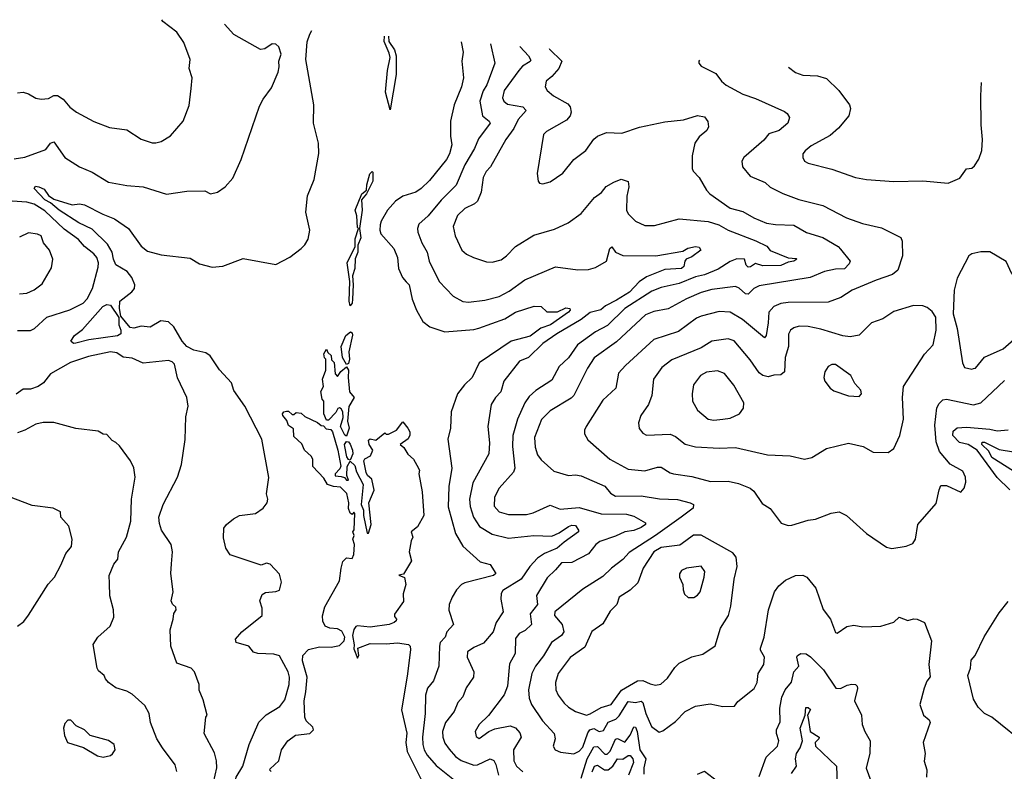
# Model space of a CAD drawing. Extents: x 1245515 to 1420776, y 606314 to 671314.
# Tile 126 of 256: x 1308556 to 1313974, y 662927 to 667064. Entities that reach past the tile are written whole.
import ezdxf

# ---------------------------------------------------------------- set-up
doc = ezdxf.new("R2010")
doc.units = 0

msp = doc.modelspace()

# ---------------------------------------------------------------- linework, layer by layer
at = {"layer": '0CON10XD'}
for points in [[(1308545, 666661.2), (1308575, 666666), (1308605, 666656.2), (1308645, 666632), (1308675, 666626.2), (1308715, 666631.2), (1308745, 666646), (1308765, 666646.2), (1308795.9, 666625.9), (1308833, 666583), (1308868.8, 666555), (1308965, 666503.1), (1309050.6, 666470.6), (1309145, 666458.1), (1309225, 666405.8), (1309285, 666386), (1309305, 666386), (1309335, 666394), (1309386.7, 666425), (1309456, 666505), (1309487.9, 666592.1), (1309499.6, 666685), (1309504.5, 666745), (1309489.2, 666795), (1309494.3, 666845), (1309458.6, 666938.6), (1309420, 666995), (1309343.1, 667055), (1309337.7, 667064.2)], [(1308525, 666298.9), (1308585, 666307.7), (1308699.7, 666350.3), (1308725, 666385.2), (1308745, 666390.9), (1308805, 666305.5), (1308885.8, 666255), (1308955, 666224.5), (1309045, 666170), (1309145, 666151.1), (1309235, 666144.4), (1309364.2, 666104.2), (1309475, 666120), (1309575, 666121.2), (1309606.4, 666106.4), (1309645, 666114), (1309686.6, 666143.4), (1309728.8, 666191.2), (1309775.4, 666294.6), (1309875, 666587.5), (1309895, 666627.5), (1309941.2, 666688.8), (1309977.5, 666775), (1309984.2, 666804.2), (1309981.2, 666835), (1309994.2, 666875), (1309981.2, 666915), (1309965, 666928.8), (1309945, 666931.2), (1309905.6, 666904.4), (1309880.9, 666900.9), (1309735, 666983.3), (1309683.4, 667040.2)], [(1309818.8, 663075), (1309872.2, 663197.8), (1309912.8, 663237.2), (1309986.7, 663283.3), (1310015, 663320), (1310039.1, 663405), (1310040.9, 663445), (1310033.4, 663475), (1309985, 663561.5), (1309955, 663571), (1309866, 663576), (1309842.5, 663582.5), (1309816.7, 663615), (1309748, 663635), (1309744.2, 663655), (1309778.6, 663695), (1309890, 663785), (1309890, 663825), (1309877.1, 663865), (1309890.9, 663899.1), (1309908.8, 663911.2), (1309965, 663916.2), (1309985.8, 663924.2), (1309997.3, 663967.3), (1309985, 664012.5), (1309935, 664067.5), (1309915, 664073.3), (1309885, 664062), (1309715, 664118.1), (1309690.6, 664155), (1309677.5, 664212.5), (1309680, 664265), (1309694.2, 664285), (1309733, 664317), (1309765, 664334.4), (1309854.2, 664345.8), (1309896.2, 664375), (1309918, 664405), (1309921.2, 664425), (1309914.3, 664455), (1309926.5, 664543.5), (1309887.7, 664755), (1309795, 664936), (1309735, 665023.8), (1309721.4, 665065), (1309655, 665136.7), (1309605, 665214.5), (1309581.1, 665231.1), (1309515, 665245.3), (1309475, 665265.3), (1309449.8, 665295), (1309405, 665373.8), (1309375, 665401.8), (1309332.9, 665407.1), (1309275, 665371.9), (1309225, 665376.4), (1309185, 665365.3), (1309165, 665369.6), (1309112.3, 665432.3), (1309105.2, 665475), (1309106.6, 665515), (1309173.8, 665566.2), (1309187.5, 665585), (1309190.6, 665605), (1309172.6, 665645), (1309147.3, 665677.3), (1309085.2, 665715), (1309072, 665745), (1309065.9, 665785), (1309039.3, 665829.3), (1308955, 665911.1), (1308881.1, 665945), (1308773.2, 666015), (1308726.1, 666056.1), (1308695, 666073), (1308635.5, 666135), (1308642.6, 666147.4), (1308662, 666145), (1308690.4, 666130.4), (1308715, 666095.5), (1308745, 666075.5), (1308845, 666044.4), (1308885, 666051.2), (1308912.5, 666045), (1309013.4, 665993.4), (1309078.3, 665968.3), (1309154.7, 665914.7), (1309225, 665817.1), (1309260.2, 665790.2), (1309335, 665770.4), (1309495, 665750.9), (1309545, 665720), (1309615, 665702.7), (1309673.4, 665706.6), (1309785, 665749.2), (1309965, 665716), (1310042.4, 665757.6), (1310104.7, 665805.3), (1310125.6, 665825), (1310143.3, 665856.7), (1310152.9, 665905), (1310130.3, 666005), (1310139.6, 666095), (1310176.1, 666185), (1310201.9, 666328.1), (1310199.7, 666385), (1310172.3, 666495), (1310175.5, 666595), (1310130, 666845), (1310137.6, 666942.4), (1310152.5, 666985), (1310163.6, 667004.2)], [(1310586.2, 666972.6), (1310588.1, 666945), (1310618, 666898), (1310628.1, 666865), (1310627.3, 666762.7), (1310595, 666567.5), (1310568.5, 666665), (1310579.4, 666785), (1310594.6, 666855.4), (1310589.8, 666879.8), (1310561.4, 666945), (1310564.2, 666974.2)], [(1310985.4, 666942.7), (1310996.9, 666885), (1310989.6, 666835), (1310997.3, 666745), (1310987.3, 666695), (1310947.3, 666595), (1310927.3, 666505), (1310926.6, 666423.4), (1310934.5, 666375), (1310921.8, 666325), (1310904.6, 666295), (1310811.1, 666178.9), (1310765.9, 666134.1), (1310735, 666115.2), (1310665, 666092.5), (1310623.6, 666065), (1310579.3, 666015), (1310545, 665955.8), (1310539.4, 665935), (1310537.3, 665905), (1310543.8, 665885), (1310615.3, 665805.3), (1310634.6, 665755), (1310641.2, 665695), (1310662.5, 665645), (1310681.8, 665621.8), (1310698.9, 665605), (1310715.6, 665525), (1310738.9, 665465), (1310775, 665401.9), (1310812.7, 665372.7), (1310895, 665346.8), (1311055, 665359.2), (1311083.4, 665366.6), (1311225, 665418.2), (1311284, 665455), (1311387.3, 665487.3), (1311425.9, 665485.9), (1311456.4, 665456.4), (1311515, 665455.6), (1311561.3, 665478.7), (1311584, 665475), (1311585.5, 665465), (1311575.4, 665455), (1311477.7, 665385), (1311423.5, 665366.5), (1311365, 665322.3), (1311260, 665295), (1311085, 665176.1), (1311045.4, 665095), (1311003.6, 665055), (1310965.6, 665005), (1310930.9, 664905), (1310926.5, 664815), (1310911.1, 664755), (1310934.6, 664594.6), (1310917.3, 664495), (1310913.4, 664383.4), (1310955, 664235.7), (1310995, 664166.9), (1311090.4, 664080.4), (1311144.3, 664064.3), (1311175.8, 664015), (1311163.8, 664005), (1311005.7, 663964.3), (1310987.5, 663955), (1310959.5, 663925), (1310935, 663885.8), (1310920, 663845), (1310916.8, 663813.2), (1310942.5, 663735), (1310905.8, 663695), (1310897.5, 663665), (1310870.5, 663635), (1310865.2, 663615), (1310863.1, 663505), (1310832.2, 663425), (1310800, 663385), (1310789.6, 663345), (1310786.5, 663245), (1310772, 663115), (1310773.8, 663073.8), (1310782, 663045), (1310798.9, 663015), (1310847.9, 662957.9), (1311004.1, 662834.1)], [(1311145.8, 666930.7), (1311170.4, 666825), (1311127.3, 666705), (1311106.8, 666673.2), (1311088.9, 666615), (1311102.5, 666535), (1311140, 666505), (1311144.5, 666495), (1311080.9, 666409.1), (1311059.1, 666355), (1311005, 666265.6), (1310957.3, 666152.7), (1310875, 666071.4), (1310803.3, 665985), (1310752, 665938), (1310744.5, 665915.5), (1310747.5, 665895), (1310769.6, 665835), (1310798.8, 665785), (1310810, 665735), (1310865, 665622.9), (1310941.9, 665541.9), (1310995, 665513.5), (1311025, 665508.5), (1311115, 665519.6), (1311195, 665540.9), (1311249.5, 665570.5), (1311335, 665632.9), (1311505, 665704.5), (1311627, 665687), (1311685, 665689.4), (1311725, 665700), (1311785.3, 665734.7), (1311803.3, 665805), (1311815, 665814.3), (1311835, 665784.4), (1311874.2, 665765.8), (1312056.5, 665763.5), (1312205, 665790.4), (1312233.3, 665806.7), (1312275, 665815.3), (1312295, 665811.8), (1312303.1, 665795), (1312255, 665759.5), (1312224, 665745), (1312215.8, 665735), (1312210.6, 665705), (1312197.5, 665695), (1312105, 665689.4), (1312005, 665649.4), (1311965, 665622), (1311912.1, 665565), (1311840.6, 665519.4), (1311780.3, 665489.7), (1311753.3, 665466.7), (1311695, 665451.9), (1311645, 665413.8), (1311510.9, 665335), (1311435, 665281.2), (1311355.8, 665205), (1311305.8, 665185), (1311220, 665075), (1311203.3, 665015), (1311174.7, 664985.3), (1311150.6, 664945), (1311131.8, 664825), (1311141.9, 664735), (1311137.5, 664675), (1311049.6, 664515), (1311031.2, 664425), (1311034.7, 664385), (1311052.7, 664325), (1311085.5, 664275), (1311155, 664232.4), (1311245, 664210), (1311385, 664225.3), (1311485, 664221.5), (1311525, 664238.6), (1311575, 664274.4), (1311595, 664281.2), (1311615, 664278.9), (1311630.4, 664255), (1311630, 664245), (1311552.2, 664187.8), (1311514.3, 664155.7), (1311444, 664126), (1311405, 664100), (1311363.1, 664055), (1311314.7, 663985), (1311215, 663921.1), (1311205.5, 663905), (1311202.9, 663875), (1311216.2, 663805), (1311177.8, 663745), (1311162.1, 663695), (1311108.1, 663631.9), (1311055, 663609.1), (1311020, 663585), (1311018.9, 663555), (1311054.4, 663475), (1311053.1, 663445), (1311012.9, 663387.1), (1310994.1, 663335.9), (1310966.5, 663305), (1310946.1, 663255), (1310898.5, 663195), (1310882.8, 663145), (1310884.1, 663115), (1310895, 663081.9), (1310919, 663049), (1310955, 663008.5), (1310985, 662986.6), (1311055, 662960.5), (1311075, 662963), (1311110.7, 662979.3), (1311145, 662994.5), (1311165, 662985.6), (1311175.9, 662965), (1311190.9, 662905)], [(1311308.9, 666918.5), (1311309.2, 666915), (1311356, 666865), (1311368.5, 666841.5), (1311365.8, 666834.2), (1311322.5, 666807.5), (1311302.5, 666785), (1311222, 666675), (1311213.4, 666633.4), (1311219.5, 666615), (1311239.4, 666599.4), (1311325, 666585.3), (1311343.3, 666565), (1311299.4, 666515), (1311275.9, 666465), (1311230.5, 666405), (1311146.7, 666255), (1311122.3, 666227.7), (1311105.5, 666195), (1311094.5, 666115), (1311074.5, 666065), (1311059, 666051), (1311005, 666024.6), (1310964.3, 665985.7), (1310941.5, 665925), (1310951.4, 665875), (1310989.2, 665795), (1311015, 665774.2), (1311053.3, 665755), (1311125, 665732), (1311155, 665730), (1311205, 665742.9), (1311235, 665764.2), (1311284.6, 665815.4), (1311385, 665877.8), (1311498.8, 665911.2), (1311574, 665945), (1311645, 665998), (1311719.4, 666085), (1311756.9, 666113.1), (1311783.5, 666146.5), (1311825, 666170.4), (1311865, 666185.5), (1311904, 666174), (1311908.7, 666145), (1311897.3, 666092.7), (1311895.6, 666015), (1311904.3, 665995), (1311944, 665955), (1311995, 665931.1), (1312048.9, 665931.1), (1312185, 665968.5), (1312345, 665953.8), (1312402.5, 665935), (1312455, 665905.3), (1312606.9, 665846.9), (1312666.9, 665816.9), (1312685, 665792.8), (1312785, 665753.2), (1312829.2, 665749.2), (1312832.9, 665745), (1312816.5, 665735), (1312785, 665729.1), (1312745, 665710.6), (1312645, 665710), (1312605, 665722.2), (1312577.2, 665702.8), (1312565, 665701.1), (1312553.3, 665713.3), (1312545, 665745.7), (1312501.5, 665748.5), (1312465, 665733.5), (1312398.6, 665691.4), (1312325, 665659.8), (1312275, 665648.9), (1312185, 665612.3), (1312085, 665589.4), (1312035, 665570), (1311886.2, 665473.8), (1311789.8, 665380.2), (1311724, 665346), (1311625.2, 665274.8), (1311575, 665202.2), (1311524.4, 665155), (1311485, 665080), (1311396.2, 665023.8), (1311360.3, 664989.7), (1311335.3, 664955), (1311294.5, 664864.5), (1311269.3, 664775), (1311267.1, 664715), (1311281.1, 664595), (1311273.8, 664573.8), (1311194.5, 664485), (1311168.2, 664435), (1311166.1, 664386.1), (1311195, 664354.6), (1311245, 664340.6), (1311345, 664340.3), (1311380.8, 664349.2), (1311475, 664392.3), (1311530.5, 664370.5), (1311635, 664379.6), (1311755, 664344.7), (1311895, 664342.4), (1311935, 664331.2), (1311998.8, 664295), (1312000, 664285), (1311975, 664268), (1311935, 664252.3), (1311885, 664244.8), (1311835, 664220.5), (1311748.9, 664191.1), (1311726.4, 664175), (1311685, 664124.5), (1311595, 664076.7), (1311537.5, 664075), (1311503.6, 664035), (1311457.8, 663992.2), (1311400.5, 663895), (1311405.5, 663845), (1311365.7, 663794.3), (1311371.4, 663735), (1311337.7, 663702.3), (1311305, 663684.5), (1311285, 663658), (1311281.8, 663575), (1311252, 663518), (1311240, 663395), (1311222.4, 663347.6), (1311136.2, 663233.8), (1311085, 663184), (1311062.2, 663145), (1311067.9, 663117.9), (1311085, 663107.1), (1311137.5, 663145), (1311170.4, 663159.6), (1311255, 663177.1), (1311285, 663165.5), (1311308, 663138), (1311314.6, 663115), (1311273.5, 663045), (1311274.4, 662984.4), (1311290, 662955), (1311325, 662923.3)], [(1311470, 666906.4), (1311472.2, 666902.2), (1311539.6, 666835), (1311523.2, 666795), (1311485, 666751.5), (1311452.5, 666725), (1311447.5, 666695), (1311458, 666675), (1311492.5, 666645), (1311571.9, 666601.9), (1311585.4, 666585), (1311590.4, 666555), (1311584.4, 666535), (1311565, 666511.4), (1311455, 666448.6), (1311438.2, 666431.8), (1311402.7, 666217.3), (1311408.8, 666175), (1311416.7, 666165), (1311435, 666160), (1311475, 666170.8), (1311545, 666218.8), (1311606, 666295), (1311672, 666345), (1311715, 666406.7), (1311735, 666423.8), (1311785, 666442.5), (1311869.7, 666440.3), (1311966.6, 666473.4), (1312105, 666501.8), (1312208, 666512), (1312285, 666536.7), (1312325, 666528.6), (1312343.2, 666503.2), (1312345.7, 666475), (1312336.1, 666453.9), (1312295, 666419.4), (1312270.8, 666385), (1312255.8, 666315), (1312256.2, 666245), (1312261.2, 666231.2), (1312294.2, 666195), (1312334.4, 666125), (1312354.3, 666105), (1312465, 666026.9), (1312535, 666008.2), (1312595, 665973.2), (1312665, 665944.5), (1312715, 665936.5), (1312815, 665932.9), (1312885, 665892.9), (1312975.9, 665865.9), (1313060, 665815), (1313071.8, 665801.8), (1313126.2, 665735), (1313120.5, 665719.5), (1313095, 665692.5), (1313045, 665690.8), (1312985, 665678.9), (1312905, 665645.3), (1312625, 665600), (1312595.6, 665585), (1312565, 665553.1), (1312550, 665555), (1312515, 665586.4), (1312494.6, 665594.6), (1312365, 665578.4), (1312305, 665563.3), (1312225, 665527.6), (1312125, 665472.2), (1312045, 665458.4), (1311999.7, 665440.3), (1311839.2, 665290.8), (1311717.9, 665202.1), (1311680, 665145), (1311604.3, 664995), (1311589.8, 664980.2), (1311475, 664911.5), (1311427.5, 664862.5), (1311389.7, 664765), (1311391.7, 664711.7), (1311405, 664668.6), (1311425, 664641.1), (1311495, 664578.1), (1311575, 664554.5), (1311615, 664558.5), (1311645, 664552.7), (1311775, 664496.5), (1311807.3, 664457.3), (1311835, 664440.9), (1311975, 664442.4), (1312076.4, 664426.4), (1312175, 664422.2), (1312245, 664404.5), (1312264.5, 664394.5), (1312262.7, 664375), (1312195, 664326.2), (1312054.2, 664225), (1311909, 664131), (1311875, 664091.8), (1311812.9, 664045), (1311765, 663998.2), (1311655, 663928.7), (1311501.5, 663805), (1311499.6, 663785), (1311541.6, 663735), (1311550.9, 663695), (1311536.9, 663675), (1311482.4, 663635), (1311437.6, 663562.4), (1311393.9, 663506.1), (1311374.1, 663465), (1311355.3, 663375), (1311358.8, 663328.8), (1311371.5, 663295), (1311432.7, 663205), (1311497.8, 663135), (1311502.1, 663105), (1311492.2, 663065), (1311502.5, 663045), (1311532.7, 663032.7), (1311605, 663022.5), (1311635, 663036.7), (1311655, 663060.4), (1311682, 663138), (1311693.8, 663155), (1311715, 663161.6), (1311745, 663146.5), (1311769.2, 663150.8), (1311795, 663197.2), (1311835.5, 663214.5), (1311855, 663232.5), (1311905, 663311.1), (1311945, 663306.2), (1311975, 663313.2), (1311985, 663305.5), (1312000.9, 663245), (1312033.1, 663173.1), (1312075, 663142.5), (1312095, 663150), (1312165, 663200.6), (1312218.6, 663255), (1312275, 663286), (1312355, 663298.8), (1312425, 663284), (1312490, 663285), (1312508.3, 663311.7), (1312598.3, 663381.7), (1312614.2, 663415), (1312620, 663465), (1312650.8, 663515), (1312653.8, 663555), (1312633.2, 663593.2), (1312632.9, 663605), (1312652.2, 663665), (1312675.5, 663815), (1312709.1, 663915), (1312732.4, 663947.6), (1312770.6, 663979.4), (1312825, 664004.3), (1312865, 664005.6), (1312886.7, 663995), (1312936, 663935), (1312977.3, 663817.3), (1313017.1, 663765), (1313045, 663690), (1313055, 663687.5), (1313107, 663723), (1313145, 663731.4), (1313195, 663722.5), (1313295, 663725.5), (1313365, 663746.9), (1313395, 663774.4), (1313442.3, 663757.7), (1313475, 663766), (1313494.2, 663764.2), (1313535, 663746), (1313572.5, 663645), (1313559.2, 663515), (1313565, 663447.5), (1313547.3, 663422.7), (1313532, 663385), (1313508.8, 663295), (1313530, 663235), (1313559.7, 663209.7), (1313565.8, 663195.8), (1313527.5, 663085), (1313538, 663025), (1313532.7, 662982.7), (1313547.5, 662935), (1313545.6, 662895)], [(1312296.1, 666842.1), (1312293.3, 666835), (1312293.3, 666825), (1312305, 666808.8), (1312387.4, 666767.4), (1312418.6, 666725), (1312444, 666704), (1312535, 666654.5), (1312605, 666630.4), (1312765, 666558.1), (1312778.6, 666548.6), (1312791.4, 666525), (1312782.5, 666495), (1312735, 666454.4), (1312678.8, 666435), (1312649.8, 666400.2), (1312541.4, 666305), (1312529.5, 666285), (1312533.9, 666253.9), (1312575, 666202.9), (1312657.4, 666167.4), (1312685, 666142.9), (1312755, 666106.9), (1312843.3, 666075), (1312975, 666041.8), (1313105, 665972.9), (1313192.8, 665942.8), (1313298.1, 665918.1), (1313403.8, 665865), (1313411.9, 665845), (1313414.3, 665765), (1313387.5, 665685), (1313358.9, 665661.1), (1313269.2, 665630.8), (1313137.5, 665575), (1313075, 665535.5), (1313005, 665509.6), (1312785, 665506.7), (1312745, 665501.1), (1312705, 665486.1), (1312678.2, 665455), (1312675.2, 665395), (1312663.8, 665326.2), (1312655, 665312.2), (1312534, 665414), (1312465, 665453.8), (1312405, 665458.5), (1312305, 665432.5), (1312279.6, 665420.4), (1312181.8, 665348.2), (1312045.8, 665304.2), (1311889.3, 665160.7), (1311851.4, 665118.6), (1311836.9, 665035), (1311765, 664969.2), (1311672.9, 664825), (1311664.3, 664805), (1311664.2, 664785), (1311681.7, 664751.7), (1311803.3, 664645), (1311905, 664590.5), (1311995, 664580.4), (1312065, 664600.8), (1312085, 664600.9), (1312135, 664569.6), (1312154, 664564), (1312255, 664550.4), (1312357.1, 664522.9), (1312455, 664523.6), (1312510.9, 664510.9), (1312575, 664485.8), (1312595, 664468.8), (1312641.7, 664401.7), (1312685, 664373.8), (1312746.7, 664293.3), (1312785, 664280.6), (1312805, 664281.9), (1312895, 664309.4), (1312935, 664314.4), (1313022, 664348), (1313065, 664354.3), (1313106, 664335), (1313215.5, 664235.5), (1313325, 664160), (1313355, 664153.3), (1313434.2, 664165.8), (1313469.7, 664180.3), (1313485.7, 664205), (1313498, 664285), (1313599.2, 664400.8), (1313614.5, 664475.5), (1313625, 664500), (1313655, 664500), (1313735, 664462.5), (1313753.3, 664485), (1313761.7, 664518.3), (1313760.6, 664545), (1313745, 664578.8), (1313675, 664616.7), (1313617.8, 664687.8), (1313599.5, 664739.5), (1313592.4, 664832.4), (1313602.9, 664927.1), (1313615, 664951.9), (1313635, 664971.9), (1313655.6, 664974.4), (1313805, 664943.6), (1313845.3, 664954.7), (1313975, 665077.8)], [(1312786.2, 666803), (1312825, 666774.2), (1312865, 666759.2), (1312945.6, 666755.6), (1312995, 666740), (1313063.8, 666675), (1313121.2, 666595), (1313128, 666575), (1313117.5, 666535), (1313062.3, 666467.7), (1313015, 666427.3), (1312910.2, 666369.8), (1312877.2, 666342.8), (1312865.7, 666325), (1312864.3, 666305), (1312875, 666286), (1312893.9, 666273.9), (1313025, 666241.1), (1313155, 666195.6), (1313215, 666184.1), (1313365, 666173.1), (1313525, 666176.5), (1313665, 666164), (1313728.3, 666191.7), (1313765, 666242.5), (1313795, 666246.2), (1313810.3, 666259.7), (1313834.3, 666295.7), (1313849.2, 666345), (1313852.9, 666405), (1313845.7, 666485), (1313844.4, 666645), (1313847.4, 666718.2)], [(1310375, 665488.8), (1310368.9, 665515), (1310372.9, 665622.9), (1310357.5, 665725), (1310401.5, 665815), (1310402.6, 665857.4), (1310420, 665915), (1310415, 665920), (1310412, 665985), (1310402.2, 666015), (1310439.5, 666105), (1310463.8, 666126.2), (1310465.6, 666155.6), (1310482.7, 666215), (1310495, 666229.4), (1310500, 666225), (1310499.1, 666175), (1310464.3, 666105), (1310437, 666073), (1310440.5, 666015), (1310425.5, 665915), (1310433.3, 665863.3), (1310417.1, 665822.9), (1310416.1, 665783.9), (1310401.7, 665748.3), (1310399.5, 665695), (1310386.5, 665655), (1310391.5, 665605), (1310387.9, 665525), (1310385, 665503.3), (1310375, 665488.8)], [(1308545, 665352.9), (1308615, 665353.4), (1308638.5, 665365), (1308705, 665426.2), (1308832.4, 665467.6), (1308905, 665503.1), (1308927, 665527), (1308956, 665585), (1308987.6, 665702.4), (1308989.4, 665725), (1308981.2, 665755), (1308965, 665775.3), (1308912.2, 665815), (1308879.5, 665855), (1308801.5, 665911.5), (1308695, 666011.5), (1308635, 666048.8), (1308595, 666060), (1308515, 666065.2)], [(1308555, 665554.4), (1308595, 665559.4), (1308635, 665577.1), (1308679.4, 665610.6), (1308731.2, 665698.8), (1308738.8, 665745), (1308720.4, 665795), (1308686.4, 665835), (1308674, 665875), (1308655, 665884.4), (1308605, 665890), (1308555, 665867.3)], [(1313795, 665140), (1313805, 665143.3), (1313815, 665146.7), (1313864.2, 665205.8), (1313967.7, 665252.3), (1314025.9, 665304.1), (1314079.4, 665385), (1314098, 665432), (1314118.1, 665515), (1314116.6, 665546.6), (1314104.3, 665575), (1314015.4, 665665.4), (1313983.1, 665733.1), (1313895, 665785.5), (1313843.8, 665786.2), (1313795, 665775.6), (1313778.8, 665765), (1313715, 665641.2), (1313697.5, 665575), (1313692.5, 665445), (1313714.4, 665365), (1313744.4, 665174.4), (1313755, 665150), (1313795, 665140)], [(1308852.5, 665282.5), (1308837.5, 665295), (1308857.5, 665325), (1308901.8, 665358.2), (1309014.1, 665485), (1309035, 665496.1), (1309055, 665493.5), (1309101.8, 665425), (1309101.5, 665385), (1309113.5, 665355), (1309112.2, 665335), (1309095, 665324.3), (1308937.4, 665302.6), (1308865, 665282.9), (1308852.5, 665282.5)], [(1312874.7, 664645.3), (1312915, 664654.5), (1312995, 664704.4), (1313117.3, 664732.7), (1313197.5, 664715), (1313252.9, 664682.9), (1313335, 664680.9), (1313366.3, 664703.7), (1313398.9, 664775), (1313420, 664865), (1313413.5, 664985), (1313420, 665045), (1313535, 665222.5), (1313582.9, 665275), (1313598.3, 665355), (1313596.9, 665426.9), (1313577.4, 665457.4), (1313549.3, 665479.3), (1313525, 665488.6), (1313475, 665490), (1313365, 665457.8), (1313305, 665418.1), (1313243.8, 665396.2), (1313215, 665367.5), (1313175, 665327.5), (1313125, 665318), (1313085, 665323.5), (1312965, 665360.8), (1312895, 665375.4), (1312845, 665377.5), (1312815, 665367.9), (1312797.8, 665355), (1312786.2, 665333.8), (1312786.4, 665265), (1312768.7, 665205), (1312764.5, 665125.5), (1312745, 665110), (1312705, 665107.8), (1312675, 665098), (1312645, 665105.5), (1312625, 665120.5), (1312575, 665191.5), (1312486.8, 665296.8), (1312455, 665306.5), (1312365, 665295.4), (1312305, 665258.7), (1312145, 665191.5), (1312089.6, 665150.4), (1312042.7, 665085), (1312033.5, 664995), (1312016.2, 664946.2), (1311974.4, 664885), (1311961.9, 664845), (1311964.5, 664814.5), (1311985, 664788), (1312005, 664777.1), (1312135, 664782.9), (1312165, 664770), (1312217.9, 664727.9), (1312275, 664713.2), (1312405, 664705.5), (1312495, 664708.5), (1312671.7, 664668.3), (1312795, 664662.7), (1312874.7, 664645.3)], [(1310355, 665166.7), (1310332.9, 665205), (1310325.6, 665265), (1310351.2, 665325), (1310376.3, 665346.3), (1310385, 665341.2), (1310386.9, 665326.9), (1310367.5, 665235), (1310371.8, 665195), (1310365, 665171.2), (1310355, 665166.7)], [(1309613.2, 662825), (1309640.5, 662945), (1309638.7, 662985), (1309628.1, 663028.1), (1309572, 663135), (1309580, 663225), (1309587.5, 663235), (1309565, 663320), (1309543, 663373), (1309543.3, 663405), (1309517.8, 663475), (1309499.2, 663495), (1309421.3, 663521.3), (1309387.1, 663615), (1309383.3, 663705), (1309401.2, 663765), (1309403.8, 663795), (1309417.5, 663815), (1309415, 663830), (1309397, 663847), (1309390, 663865), (1309400, 663915), (1309388.5, 664015), (1309391.2, 664068.8), (1309396.5, 664135), (1309390.4, 664175), (1309336.9, 664255), (1309325, 664290), (1309322.2, 664325), (1309345.2, 664394.8), (1309424.3, 664545), (1309446.9, 664615), (1309466.8, 664753.2), (1309471.2, 664878.8), (1309484.1, 664935.9), (1309475.8, 664985), (1309425, 665092.5), (1309407.9, 665167.9), (1309395, 665181.2), (1309375, 665188.8), (1309235, 665174.2), (1309175, 665200.8), (1309126.3, 665206.3), (1309090.2, 665230.2), (1309055, 665235.9), (1308935, 665209.7), (1308835, 665177.4), (1308725, 665115.4), (1308686.7, 665065), (1308658, 665045), (1308615, 665030), (1308575, 665030), (1308536.7, 665003.3)], [(1310355, 664772), (1310345, 664777.1), (1310320.8, 664825), (1310335.5, 664875), (1310334.4, 664905), (1310325, 664922), (1310315, 664927.5), (1310306.2, 664923.8), (1310295, 664902.5), (1310255, 664860), (1310245, 664860), (1310230, 664895), (1310230, 664965), (1310220, 664975), (1310213.3, 665016.7), (1310227.5, 665045), (1310222.5, 665085), (1310240, 665135), (1310240, 665195), (1310233, 665203), (1310230, 665225), (1310245, 665250), (1310251.7, 665231.7), (1310270, 665215), (1310271.7, 665191.7), (1310286.4, 665176.4), (1310292.5, 665115), (1310305, 665100), (1310323, 665127), (1310355, 665153.3), (1310365.3, 665135.3), (1310362.8, 665095), (1310371.8, 665015), (1310395.7, 664985), (1310367.2, 664935), (1310360.3, 664855), (1310368.4, 664815), (1310355, 664772)], [(1313175, 664990), (1313187.5, 665005), (1313183.8, 665025), (1313151.2, 665061.2), (1313128.8, 665105), (1313045.5, 665165.5), (1313025, 665166.9), (1313004, 665155), (1312987.1, 665125), (1312981.4, 665095), (1312986, 665075), (1313016.2, 665035), (1313035, 665022), (1313116.4, 664993.6), (1313175, 664990)], [(1312375, 664858.9), (1312425, 664864.5), (1312465, 664871.5), (1312516.7, 664895), (1312538.8, 664925), (1312540.8, 664955), (1312485, 665052), (1312435, 665115.8), (1312395, 665131.4), (1312335, 665124.4), (1312302.5, 665105), (1312264.2, 665055), (1312256, 665005), (1312258.8, 664965), (1312285, 664913.8), (1312345, 664865.7), (1312375, 664858.9)], [(1310342.2, 663645), (1310344.8, 663665), (1310329, 663699), (1310305, 663711.6), (1310262.5, 663715), (1310237.5, 663725), (1310223.6, 663753.6), (1310223, 663783), (1310235, 663832.5), (1310315.8, 663975), (1310324.2, 664045.8), (1310335, 664082.5), (1310355, 664102.5), (1310385, 664097.5), (1310395, 664120), (1310399.2, 664175), (1310390, 664205), (1310396, 664225), (1310390, 664245), (1310396.1, 664256.1), (1310400, 664345), (1310395, 664352.5), (1310385, 664340), (1310375, 664347.5), (1310365, 664372.5), (1310367.5, 664405), (1310356.7, 664456.7), (1310321.7, 664491.7), (1310283.6, 664493.6), (1310250, 664505), (1310230.3, 664540.3), (1310170, 664605), (1310168.8, 664645), (1310160.9, 664660.9), (1310123.8, 664695), (1310109.3, 664729.3), (1310065, 664770), (1310062.5, 664812.5), (1310035, 664830), (1310027, 664857), (1310003.3, 664885), (1310002.5, 664895), (1310010, 664905), (1310025, 664910), (1310035, 664910), (1310055, 664890), (1310065, 664890), (1310078.3, 664901.7), (1310105, 664897.5), (1310125, 664880), (1310195, 664847.5), (1310215, 664830), (1310228.3, 664828.3), (1310241.7, 664811.7), (1310268.3, 664808.3), (1310277.5, 664795), (1310307.1, 664695), (1310323.6, 664606.4), (1310318.3, 664591.7), (1310292.5, 664565), (1310292.5, 664552.5), (1310325, 664550), (1310343.6, 664543.6), (1310355, 664530), (1310365, 664530), (1310355.7, 664555.7), (1310358.2, 664605), (1310375, 664634.2), (1310399.5, 664609.5), (1310409.5, 664575), (1310445.6, 664505), (1310435.6, 664395), (1310448.6, 664365), (1310447.5, 664335), (1310468.3, 664238.3), (1310475, 664237.5), (1310489.2, 664285), (1310478, 664405), (1310506, 664475), (1310494.2, 664534.2), (1310470, 664555), (1310461.7, 664571.7), (1310450, 664635), (1310455, 664646.7), (1310486.4, 664663.6), (1310500, 664695), (1310480, 664725), (1310475, 664750), (1310485, 664757.5), (1310515, 664750), (1310565, 664790), (1310572.5, 664782.5), (1310585, 664782.5), (1310630, 664805), (1310665, 664850), (1310692.5, 664815), (1310702.5, 664795), (1310703, 664777), (1310693, 664757), (1310650, 664725), (1310669.3, 664709.3), (1310692.3, 664672.3), (1310723.3, 664645), (1310741.2, 664611.2), (1310756.7, 664585), (1310752.5, 664565), (1310770, 664465), (1310780, 664335), (1310745, 664272.5), (1310710, 664245), (1310720, 664215), (1310710, 664195), (1310700, 664135), (1310712.5, 664085), (1310668.3, 664011.7), (1310643, 664007), (1310673, 663993), (1310680, 663955), (1310666.4, 663903.6), (1310667.7, 663862.3), (1310618.3, 663791.7), (1310618.3, 663778.3), (1310630, 663765), (1310627.5, 663755), (1310617.5, 663745), (1310590, 663735), (1310485, 663720.9), (1310415, 663727.5), (1310405, 663724), (1310395, 663706.9), (1310387.1, 663675), (1310397.3, 663622.7), (1310395, 663600), (1310415, 663550), (1310422.5, 663565), (1310416.7, 663605), (1310485, 663630.5), (1310572, 663628), (1310635, 663633.6), (1310695.8, 663625), (1310705.6, 663615), (1310706.9, 663595), (1310688.7, 663451.3), (1310656.2, 663265), (1310685.8, 663135.8), (1310680.9, 663085), (1310688.4, 663035), (1310774, 662864)], [(1309421.1, 662925), (1309411.9, 662961.9), (1309341.1, 663055), (1309311.5, 663105), (1309275.8, 663195), (1309268.6, 663245), (1309245, 663289.2), (1309175, 663351.4), (1309145, 663368.1), (1309085, 663385.7), (1309045, 663415.7), (1309027.5, 663435), (1309021.2, 663455), (1308990.2, 663480.2), (1308981.9, 663495), (1308960, 663625), (1308985.8, 663664.2), (1309054.2, 663725), (1309074.3, 663775), (1309072.9, 663815), (1309053, 663893), (1309049.7, 663959.7), (1309048.8, 664005), (1309075, 664067.5), (1309095.9, 664094.1), (1309100.8, 664135), (1309144.4, 664215), (1309167.2, 664302.8), (1309171.4, 664425), (1309192.5, 664545), (1309185, 664597.5), (1309166.7, 664635), (1309105, 664717.5), (1309085, 664737.5), (1309065, 664747.5), (1309035, 664780), (1309015, 664782.5), (1308988.3, 664798.3), (1308865, 664814), (1308745, 664847.1), (1308685, 664847.5), (1308645, 664837.5), (1308585, 664804), (1308545, 664790)], [(1314005, 664475.7), (1313934, 664544), (1313825, 664694.3), (1313775, 664725.2), (1313726.6, 664736.6), (1313690, 664775), (1313691.6, 664798.4), (1313715, 664817.1), (1313765, 664820.8), (1313895, 664809.4), (1313935, 664801.5), (1313995, 664807.1)], [(1310375, 664640), (1310365, 664643.8), (1310356.9, 664656.9), (1310344.5, 664715), (1310343.9, 664726.1), (1310355, 664742.9), (1310365, 664740.6), (1310375, 664726.9), (1310388.2, 664695), (1310388.9, 664675), (1310375, 664640)], [(1314025, 664579.4), (1313905.1, 664655), (1313888.3, 664688.3), (1313849.4, 664725), (1313851.3, 664738.7), (1313865, 664739), (1313945, 664698.4), (1314025, 664684.8)], [(1308545, 663726.2), (1308578.3, 663751.7), (1308605, 663786.7), (1308712.4, 663957.6), (1308746.9, 663995), (1308781.7, 664061.7), (1308810, 664125), (1308841.1, 664165), (1308845.7, 664205), (1308825.9, 664275.9), (1308782.5, 664325), (1308780, 664355), (1308740, 664375), (1308625, 664390), (1308495, 664438.6)], [(1311675, 663236.5), (1311695, 663243.2), (1311755, 663278.1), (1311810, 663295), (1311866.8, 663373.2), (1311955, 663425.3), (1311985, 663427.2), (1312025, 663407.3), (1312055, 663400), (1312083, 663407), (1312121.5, 663438.5), (1312161.3, 663498.7), (1312185, 663522.5), (1312255, 663556.4), (1312315, 663571.1), (1312383.3, 663616.7), (1312412.2, 663715), (1312455.6, 663785), (1312469.1, 663835), (1312487.5, 663985), (1312504.3, 664055), (1312498.1, 664105), (1312479.2, 664129.2), (1312305, 664226.4), (1312264.3, 664225.7), (1312221.5, 664195), (1312187.9, 664172.1), (1312085, 664158.6), (1312045.4, 664135), (1311986.5, 664045), (1311957.1, 663965), (1311915, 663923.3), (1311854.3, 663885), (1311842.5, 663845), (1311805, 663808.8), (1311765, 663738.8), (1311705, 663695.8), (1311665, 663610.6), (1311585, 663553.1), (1311519.6, 663465), (1311503.8, 663415), (1311505.5, 663375), (1311519.5, 663345), (1311551.9, 663301.9), (1311575, 663279.5), (1311615, 663256.5), (1311675, 663236.5)], [(1312233.6, 663883.6), (1312265, 663884), (1312285, 663896), (1312300.8, 663915), (1312322.5, 663995), (1312326.3, 664026.3), (1312305, 664055.8), (1312224.7, 664045.3), (1312198.5, 664031.5), (1312185.7, 664014.3), (1312185.7, 663995), (1312204.3, 663955), (1312206, 663925), (1312215, 663902.5), (1312233.6, 663883.6)], [(1314105, 663062.5), (1313905, 663224), (1313864.5, 663244.5), (1313829.3, 663279.3), (1313803.6, 663323.6), (1313772.9, 663455), (1313788.6, 663495), (1313792.2, 663537.8), (1313814, 663565), (1313862.9, 663667.1), (1313945, 663799.2), (1313995, 663862)], [(1309940, 662925), (1309933, 662933), (1309935, 662940), (1309982.5, 662985), (1309996.2, 663045), (1310031.2, 663095), (1310073.3, 663125), (1310152.5, 663135), (1310172.5, 663155), (1310169.7, 663169.7), (1310132, 663205), (1310124.4, 663224.4), (1310120.7, 663315), (1310131.4, 663365), (1310137.5, 663445), (1310112.1, 663535), (1310115, 663563.3), (1310145, 663597.1), (1310205, 663612), (1310269.8, 663610.2), (1310315, 663618.6), (1310342.2, 663645)], [(1312625, 662898.8), (1312663.5, 663005), (1312725.8, 663065), (1312734, 663095), (1312720.4, 663135), (1312720, 663155), (1312740.5, 663199.5), (1312738.2, 663275), (1312750.4, 663335), (1312768.2, 663375), (1312802.2, 663417.8), (1312814.8, 663475), (1312842.5, 663505), (1312831.8, 663555), (1312836, 663565), (1312855, 663576), (1312883.3, 663573.3), (1312906.9, 663556.9), (1312978.5, 663485), (1313046.9, 663385), (1313072.3, 663382.3), (1313109.3, 663400.7), (1313135, 663406), (1313154.4, 663404.4), (1313164.8, 663395), (1313166.9, 663383.1), (1313150, 663315), (1313188.6, 663235), (1313191.9, 663185), (1313205.6, 663145), (1313235.6, 663095), (1313233.1, 663026.9), (1313214.4, 662944.4), (1313257.1, 662825)], [(1312802.4, 662915), (1312830.7, 662955), (1312824.8, 662995), (1312829.6, 663025), (1312850, 663055), (1312864.1, 663095), (1312849.8, 663165), (1312878.5, 663235), (1312882.3, 663277.7), (1312895, 663278.8), (1312906.7, 663266.7), (1312891.5, 663235), (1312897.3, 663207.3), (1312905.7, 663145), (1312954.6, 663115), (1312953.2, 663105), (1312933.3, 663085), (1312935, 663064.4), (1313050, 662955), (1313053.3, 662855)], [(1309015, 663004.2), (1309055, 663013.3), (1309067.7, 663022.3), (1309081.2, 663045), (1309076.7, 663075), (1309045, 663096.2), (1308943.9, 663123.9), (1308912.5, 663155), (1308867, 663177), (1308838.3, 663208.3), (1308821.7, 663208.3), (1308805, 663190), (1308796.7, 663165), (1308803.6, 663123.6), (1308820, 663085), (1308907.7, 663057.7), (1308985, 663012.5), (1309015, 663004.2)], [(1311645, 662889.4), (1311678.1, 662995), (1311715, 663061.1), (1311735, 663062.6), (1311775, 663021.1), (1311789.3, 663020.7), (1311805, 663038.2), (1311835, 663104.1), (1311845, 663107.2), (1311885, 663088), (1311914.8, 663125), (1311935, 663172.2), (1311945, 663168.8), (1311954.3, 663145), (1311968, 663045), (1312000.8, 662995), (1311989.5, 662945), (1311990.7, 662910.7)], [(1308553.1, 662163.1), (1308589.8, 662109.8), (1308685, 662053.8), (1308795, 662022.3), (1308875, 662044.6), (1308924.5, 662044.5), (1308975, 662035.7), (1309015, 662047.1), (1309080.5, 662115), (1309115.3, 662174.7), (1309194.5, 662215), (1309259.3, 662280.7), (1309298.8, 662325), (1309353.5, 662406.5), (1309453.3, 662465), (1309503.4, 662526.6), (1309535, 662547.5), (1309574.9, 662615.1), (1309672.4, 662715), (1309717.5, 662795), (1309747.6, 662895), (1309784.1, 662955), (1309818.8, 663075)], [(1311706.3, 662923.7), (1311719.2, 662955), (1311735, 662959.7), (1311774, 662934), (1311795, 662934.3), (1311819.4, 662955), (1311845, 662995.3), (1311875, 662993.2), (1311905, 663014.1), (1311915, 663014.4), (1311929.1, 662995), (1311933, 662975), (1311906.4, 662905)], [(1312285, 662910.8), (1312325, 662927.5), (1312395, 662872.5)]]:
    msp.add_lwpolyline(points, dxfattribs=at)

doc.saveas('drawing.dxf')
